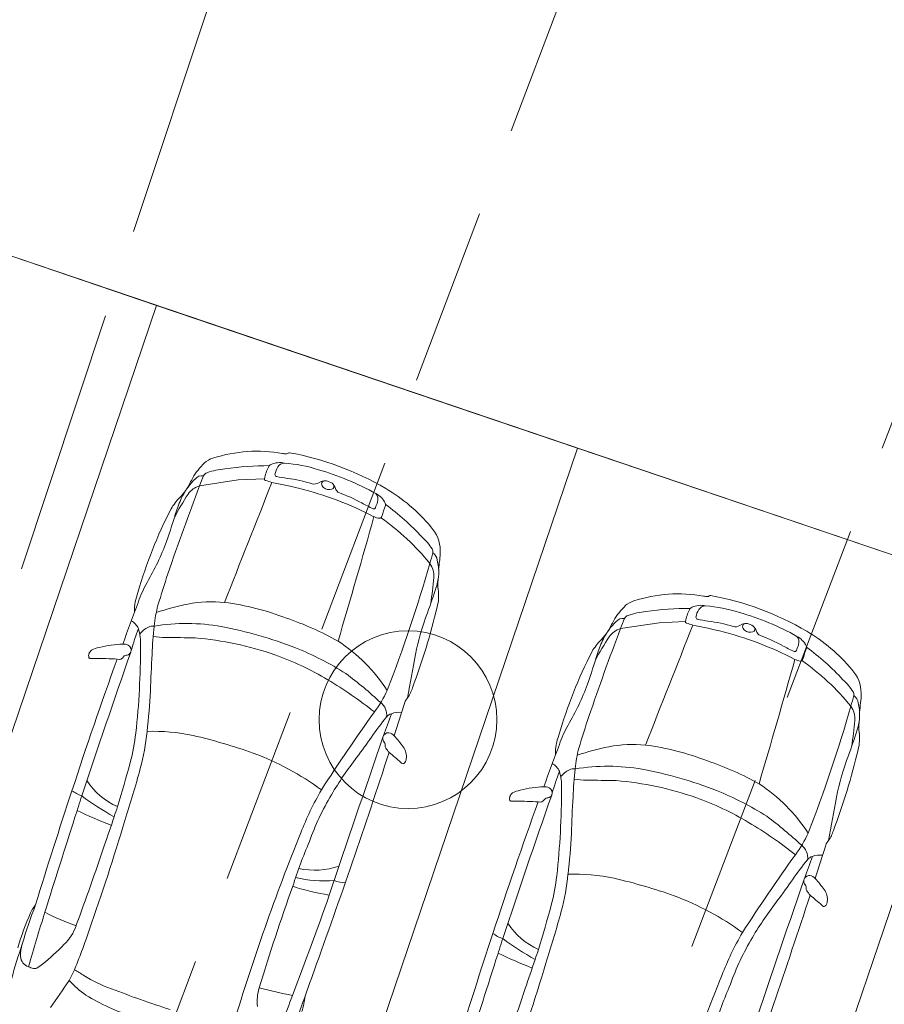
# Model space of a CAD drawing. Header units: metres. Extents: x 6541766 to 6542178, y 5894743 to 5895314.
# Tile 62 of 77: x 6541967.37 to 6541972.23, y 5895249.75 to 5895255.29. Entities that reach past the tile are written whole.
import ezdxf

# ---------------------------------------------------------------- set-up
doc = ezdxf.new("R2010")
doc.units = ezdxf.units.M
doc.linetypes.add('1.0_0.5', pattern=[1.5, 1, -0.5])
doc.linetypes.add('1.5_0.5', pattern=[2, 1.5, -0.5])
doc.layers.add('A-PZT', color=4, linetype='Continuous', lineweight=9)
doc.layers.add('IE - podklad', color=8, linetype='Continuous', lineweight=9)
doc.layers.add('jezdnia', color=7, linetype='Continuous')
doc.layers.add('zadrzewienie  zakrzewienie', color=7, linetype='Continuous')

# ---------------------------------------------------------------- blocks, each defined once
blk = doc.blocks.new('blok - podklad szary rfqfqw')
at = {"color": 8, "linetype": 'ByBlock', "lineweight": 9}
for p, q in [((6541968.6001, 5895252.7046), (6541968.748, 5895252.712)), ((6541968.384, 5895252.6715), (6541968.6001, 5895252.7046)), ((6541970.7515, 5895251.8686), (6541970.9676, 5895251.9017)), ((6541970.9676, 5895251.9017), (6541971.1155, 5895251.909))]:
    blk.add_line(p, q, dxfattribs=at)
at = {"color": 8, "linetype": 'Continuous', "lineweight": 9}
blk.add_circle((6541969.556, 5895251.356), 0.5, dxfattribs=at)
at = {"color": 8, "linetype": 'ByBlock', "lineweight": 9}
for centre, radius, start, end in [((6541968.4938, 5895252.7083), 0.1242, 106.3103, 132.0834), ((6541968.7071, 5895252.0607), 0.806, 79.8058, 107.9343), ((6541968.883, 5895253.037), 0.1859, 259.705, 266.6901), ((6541968.871, 5895252.8657), 0.0144, 274.9766, 317.7461), ((6541968.8872, 5895252.8498), 0.00831, 80.0944, 131.6439), ((6541968.5949, 5895251.2389), 1.6455, 59.4839, 79.7164), ((6541968.7051, 5895252.5038), 0.4182, 134.7877, 149.3689), ((6541968.561, 5895252.3533), 0.4151, 94.756, 109.0121), ((6541968.7635, 5895251.2448), 1.5405, 89.507, 98.8484), ((6541969.006, 5895252.6573), 0.2638, 152.9041, 168.04), ((6541968.8013, 5895252.762), 0.0338, 117.7485, 152.7719), ((6541968.8354, 5895252.6786), 0.1238, 77.9747, 113.7444), ((6541968.9189, 5895252.7185), 0.1125, 147.9171, 171.2703), ((6541968.8604, 5895252.7572), 0.0425, 88.9958, 150.1846), ((6541968.7957, 5895251.9536), 0.8487, 72.4169, 85.5758), ((6541968.6361, 5895252.4291), 0.3954, 134.7168, 152.0167), ((6541967.1639, 5895253.3164), 1.3248, 330.1157, 333.0891), ((6541968.3986, 5895252.6766), 0.0527, 81.86, 140.5345), ((6541968.7026, 5895252.5811), 0.3313, 153.5248, 164.1484), ((6541968.4387, 5895252.711), 0.0372, 110.4707, 151.415), ((6541968.7567, 5895252.7109), 0.0088, 172.767, 254.0196), ((6541968.8184, 5895252.7346), 0.0108, 174.4974, 263.7244), ((6541969.014, 5895253.7003), 0.9961, 258.6069, 262.089), ((6541968.792, 5895251.9944), 0.7243, 71.8978, 83.2716), ((6541968.6231, 5895251.2773), 1.546, 60.8798, 73.8908), ((6541981.0651, 5895247.8187), 13.578, 159.05907, 161.27545), ((6541968.0227, 5895252.8488), 0.348, 315.7363, 326.4254), ((6541968.4161, 5895252.5578), 0.1182, 105.7646, 145.2232), ((6542307.183, 5895118.708), 363.952, 158.399375, 158.513649), ((6541968.903, 5895253.1227), 0.4458, 250.5218, 255.3812), ((6541967.2851, 5895245.4393), 7.4067, 77.08414, 78.27314), ((6541968.4618, 5895250.7515), 1.9662, 62.673, 75.9051), ((6541969.0283, 5895252.7249), 0.0435, 255.0417, 305.5577), ((6541969.0884, 5895252.6367), 0.0632, 67.5345, 123.4072), ((6541969.0888, 5895252.6801), 0.02, 100.2879, 174.0191), ((6541969.1003, 5895252.6875), 0.0319, 189.5608, 232.019), ((6541969.1125, 5895252.7026), 0.0514, 231.6454, 287.7794), ((6541969.0987, 5895252.6492), 0.048, 27.5279, 73.1634), ((6541969.1232, 5895252.6694), 0.0164, 287.7624, 27.7535), ((6541968.9906, 5895252.5879), 0.1722, 21.6957, 28.9713), ((6541968.9464, 5895251.8276), 0.9599, 39.74, 59.7198), ((6541968.5716, 5895252.3247), 0.411, 136.8307, 147.9741), ((6541969.7609, 5895251.6974), 1.7146, 147.2412, 152.3476), ((6541969.0455, 5895252.2656), 0.8349, 155.2904, 161.4417), ((6541969.1793, 5895252.6613), 0.0303, 198.6057, 245.0404), ((6541968.851, 5895251.7657), 0.9237, 61.2493, 70.0283), ((6541969.3202, 5895252.5221), 0.1194, 25.8657, 62.3963), ((6541969.3393, 5895252.5973), 0.0473, 340.9299, 40.1633), ((6541970.5793, 5895251.3372), 2.6466, 152.9043, 163.8747), ((6541969.6583, 5895253.2224), 0.7418, 240.7002, 246.2738), ((6541969.3635, 5895252.5521), 0.00955, 247.917, 337.5626), ((6541969.2059, 5895252.6259), 0.1835, 335.0381, 346.1035), ((6541975.0339, 5895250.6554), 5.9201, 161.21938, 161.84487), ((6541969.4135, 5895252.5661), 0.0162, 342.949, 29.6009), ((6541968.5951, 5895251.4274), 1.4123, 42.6073, 53.775), ((6541963.7448, 5895253.9077), 4.7145, 340.81, 343.0265), ((6541911.4977, 5895268.8106), 60.1219, 343.56261, 344.257182), ((6541969.4028, 5895252.5699), 0.0812, 241.7979, 263.9946), ((6541969.3954, 5895252.5024), 0.0134, 265.402, 349.939), ((6541968.6156, 5895251.3723), 1.369, 39.0367, 54.8627), ((6541969.5368, 5895252.3062), 0.2001, 0.4764, 42.4249), ((6541969.4331, 5895252.1556), 0.3042, 31.9792, 48.5255), ((6541966.8243, 5895252.8671), 1.4644, 329.7245, 339.6581), ((6541965.2848, 5895253.4598), 4.5618, 344.4194, 345.1986), ((6541969.6692, 5895252.3011), 0.0269, 345.4613, 35.4112), ((6541969.664, 5895252.2473), 0.0565, 6.5654, 56.4162), ((6541969.3475, 5895252.3013), 0.3895, 352.9061, 0.9663), ((6541961.6849, 5895254.53), 8.3171, 338.78882, 343.97899), ((6541969.5719, 5895252.1614), 0.1297, 356.9947, 34.3505), ((6541969.4521, 5895252.1865), 0.2764, 342.1756, 14.0908), ((6541970.2091, 5895252.1713), 0.4822, 170.2135, 176.3126), ((6541973.5135, 5895250.4015), 5.597, 161.4995, 163.4094), ((6541968.6686, 5895251.8014), 0.6657, 150.5441, 160.8639), ((6541966.2847, 5895253.2128), 3.6058, 339.6223, 342.0573), ((6541965.8177, 5895252.5524), 3.9041, 352.0047, 354.1522), ((6541969.9888, 5895252.1166), 0.2652, 174.4329, 186.0042), ((6541968.3071, 5895251.9686), 0.2895, 159.0107, 181.2399), ((6541969.497, 5895252.0527), 0.2309, 344.2599, 9.0144), ((6541971.0746, 5895251.2578), 0.806, 79.8058, 107.9343), ((6541971.2505, 5895252.234), 0.1859, 259.705, 266.6901), ((6541971.2385, 5895252.0628), 0.0144, 274.9766, 317.7461), ((6541971.2547, 5895252.0469), 0.00831, 80.0944, 131.6439), ((6541970.9624, 5895250.436), 1.6455, 59.4839, 79.7164), ((6541973.627, 5895249.8409), 5.9971, 158.6971, 161.12013), ((6541968.8497, 5895251.8119), 0.7249, 164.9893, 174.4274), ((6541968.6695, 5895250.3218), 1.7212, 101.7792, 107.9165), ((6541968.4547, 5895251.2764), 0.743, 84.6537, 100.5897), ((6541968.3231, 5895250.4974), 1.5319, 68.977, 82.4703), ((6541966.0376, 5895252.8626), 3.7836, 339.4641, 346.6666), ((6541971.0727, 5895251.7008), 0.4182, 134.7877, 149.3689), ((6541970.8613, 5895251.9054), 0.1242, 106.3103, 132.0834), ((6541971.1689, 5895251.959), 0.0338, 117.7485, 152.7719), ((6541971.2029, 5895251.8757), 0.1238, 77.9747, 113.7444), ((6541971.228, 5895251.9542), 0.0425, 88.9958, 150.1846), ((6541971.1633, 5895251.1506), 0.8487, 72.4169, 85.5758), ((6541971.0011, 5895251.4463), 1.4306, 159.0783, 168.8723), ((6541970.8063, 5895251.908), 0.0372, 110.4707, 151.415), ((6541970.9285, 5895251.5504), 0.4151, 94.756, 109.0121), ((6541971.131, 5895250.4418), 1.5405, 89.507, 98.8484), ((6541971.3736, 5895251.8544), 0.2638, 152.9041, 168.04), ((6541971.2864, 5895251.9156), 0.1125, 147.9171, 171.2703), ((6541970.9907, 5895250.4743), 1.546, 60.8798, 73.8908), ((6541967.9563, 5895251.8316), 0.0912, 24.1604, 62.1018), ((6541968.1222, 5895251.8107), 0.0718, 85.2264, 111.4836), ((6541970.5873, 5895251.6237), 2.4727, 173.9979, 177.6838), ((6541968.3122, 5895250.7529), 1.1442, 80.2642, 99.2527), ((6541968.0372, 5895249.464), 2.4617, 68.8879, 79.0297), ((6541968.3072, 5895250.2719), 1.7494, 60.7333, 71.1387), ((6541971.0037, 5895251.6262), 0.3954, 134.7168, 152.0167), ((6541969.5315, 5895252.5135), 1.3248, 330.1157, 333.0891), ((6541970.7662, 5895251.8736), 0.0527, 81.86, 140.5345), ((6541971.0702, 5895251.7781), 0.3313, 153.5248, 164.1484), ((6542309.5506, 5895117.905), 363.952, 158.399375, 158.513649), ((6541971.1243, 5895251.9079), 0.0088, 172.767, 254.0196), ((6541971.2705, 5895252.3197), 0.4458, 250.5218, 255.3812), ((6541969.6526, 5895244.6363), 7.4067, 77.08414, 78.27314), ((6541971.186, 5895251.9316), 0.0108, 174.4974, 263.7244), ((6541971.3816, 5895252.8974), 0.9961, 258.6069, 262.089), ((6541971.1596, 5895251.1914), 0.7243, 71.8978, 83.2716), ((6541971.3959, 5895251.9219), 0.0435, 255.0417, 305.5577), ((6541971.456, 5895251.8338), 0.0632, 67.5345, 123.4072), ((6541971.4563, 5895251.8772), 0.02, 100.2879, 174.0191), ((6541971.4679, 5895251.8845), 0.0319, 189.5608, 232.019), ((6541971.4662, 5895251.8462), 0.048, 27.5279, 73.1634), ((6541969.6999, 5895251.2586), 1.769, 159.8141, 164.0321), ((6541967.7523, 5895251.7843), 0.2995, 357.7466, 16.4266), ((6541968.1486, 5895251.7655), 0.1237, 115.1851, 145.0442), ((6541968.189, 5895252.213), 0.394, 260.3376, 270.4403), ((6541983.4326, 5895247.0157), 13.578, 159.05907, 161.27545), ((6541970.3902, 5895252.0458), 0.348, 315.7363, 326.4254), ((6541970.7836, 5895251.7548), 0.1182, 105.7646, 145.2232), ((6541970.8293, 5895249.9485), 1.9662, 62.673, 75.9051), ((6541971.4801, 5895251.8997), 0.0514, 231.6454, 287.7794), ((6541971.4907, 5895251.8664), 0.0164, 287.7624, 27.7535), ((6541971.3581, 5895251.785), 0.1722, 21.6957, 28.9713), ((6541971.5468, 5895251.8583), 0.0303, 198.6057, 245.0404), ((6541971.2186, 5895250.9627), 0.9237, 61.2493, 70.0283), ((6541971.6877, 5895251.7191), 0.1194, 25.8657, 62.3963), ((6541971.7068, 5895251.7944), 0.0473, 340.9299, 40.1633), ((6541971.314, 5895251.0246), 0.9599, 39.74, 59.7198), ((6541967.9317, 5895251.3669), 0.4108, 96.3225, 106.044), ((6541967.9749, 5895251.1851), 0.5968, 92.1437, 98.5219), ((6541967.9555, 5895251.7104), 0.0711, 67.4812, 92.3639), ((6541967.9681, 5895251.7485), 0.0312, 334.5323, 62.1009), ((6541963.6737, 5895251.7618), 4.3778, 353.6907, 0.14), ((6541968.0279, 5895237.028), 14.7919, 88.71758, 89.36434), ((6541968.2128, 5895250.0269), 1.7952, 70.6666, 85.332), ((6541968.6565, 5895251.018), 0.9297, 32.7369, 57.0337), ((6541970.9392, 5895251.5218), 0.411, 136.8307, 147.9741), ((6541972.1284, 5895250.8945), 1.7146, 147.2412, 152.3476), ((6541971.413, 5895251.4627), 0.8349, 155.2904, 161.4417), ((6541972.0259, 5895252.4194), 0.7418, 240.7002, 246.2738), ((6541971.5735, 5895251.823), 0.1835, 335.0381, 346.1035), ((6541971.781, 5895251.7632), 0.0162, 342.949, 29.6009), ((6542021.6851, 5895232.9867), 56.8682, 160.75051, 161.61062), ((6541967.8023, 5895251.7148), 0.0425, 162.466, 191.7098), ((6541967.7992, 5895251.7148), 0.0396, 125.4297, 161.152), ((6541967.8369, 5895251.6413), 0.1219, 98.8308, 119.8154), ((6541967.9768, 5895251.691), 0.0286, 89.6013, 136.7781), ((6541967.9709, 5895251.7471), 0.0281, 282.5553, 334.8272), ((6541973.6175, 5895251.3832), 5.5114, 176.4583, 178.6078), ((6541968.2616, 5895250.1826), 1.6322, 58.9218, 70.4707), ((6541968.2409, 5895250.0821), 1.812, 57.8007, 67.8557), ((6541985.612, 5895248.6981), 16.2977, 169.30565, 170.17468), ((6541972.9469, 5895250.5342), 2.6466, 152.9043, 163.8747), ((6541966.1124, 5895253.1047), 4.7145, 340.81, 343.0265), ((6541971.731, 5895251.7492), 0.00955, 247.917, 337.5626), ((6541977.4014, 5895249.8525), 5.9201, 161.21938, 161.84487), ((6541970.9626, 5895250.6245), 1.4123, 42.6073, 53.775), ((6541990.5657, 5895243.4975), 24.0839, 160.09607, 161.95802), ((6541967.7665, 5895251.7063), 0.00586, 181.655, 275.7889), ((6541967.8072, 5895253.043), 1.3431, 268.2875, 269.5614), ((6541967.8151, 5895250.0398), 1.6602, 86.3617, 90.6272), ((6541967.9295, 5895251.7257), 0.0304, 252.6688, 330.2332), ((6541913.8652, 5895268.0076), 60.1219, 343.56261, 344.257182), ((6541971.7703, 5895251.7669), 0.0812, 241.7979, 263.9946), ((6541971.7629, 5895251.6995), 0.0134, 265.402, 349.939), ((6541970.9832, 5895250.5694), 1.369, 39.0367, 54.8627), ((6541967.7024, 5895249.6083), 2.5081, 47.3253, 53.1533), ((6541971.9043, 5895251.5033), 0.2001, 0.4764, 42.4249), ((6541967.8967, 5895249.5453), 2.3664, 51.5831, 59.3211), ((6541969.1918, 5895252.0641), 1.4644, 329.7245, 339.6581), ((6541971.8006, 5895251.3526), 0.3042, 31.9792, 48.5255), ((6541963.7854, 5895251.7773), 4.3302, 353.5381, 356.5543), ((6541968.8234, 5895251.801), 0.6759, 323.5499, 335.509), ((6541969.3792, 5895251.599), 0.2115, 325.4927, 342.4836), ((6541967.6524, 5895252.6568), 4.5618, 344.4194, 345.1986), ((6541972.0368, 5895251.4982), 0.0269, 345.4613, 35.4112), ((6541972.0315, 5895251.4444), 0.0565, 6.5654, 56.4162), ((6541971.715, 5895251.4984), 0.3895, 352.9061, 0.9663), ((6541969.3468, 5895251.3822), 0.0895, 352.9151, 51.5451), ((6541461.5003, 5895412.317), 532.8968, 342.409089, 342.430217), ((6541969.6295, 5895251.4149), 0.0996, 139.7977, 157.5128), ((6541971.8196, 5895251.3836), 0.2764, 342.1756, 14.0908), ((6541972.5767, 5895251.3683), 0.4822, 170.2135, 176.3126), ((6541976.6916, 5895246.0976), 9.042, 144.1012, 147.46043), ((6541965.9967, 5895252.5722), 3.6618, 339.1008, 341.1582), ((6541969.4774, 5895251.3393), 0.0526, 106.7316, 142.6906), ((6541969.5019, 5895251.2961), 0.1015, 80.0491, 112.9336), ((6541964.0524, 5895253.727), 8.3171, 338.78882, 343.97899), ((6541971.9395, 5895251.3584), 0.1297, 356.9947, 34.3505), ((6541970.5113, 5895250.4695), 1.4036, 140.0279, 145.8158), ((6541971.0361, 5895250.9984), 0.6657, 150.5441, 160.8639), ((6541975.8811, 5895249.5985), 5.597, 161.4995, 163.4094), ((6541968.1852, 5895251.7494), 3.9041, 352.0047, 354.1522), ((6541972.3564, 5895251.3137), 0.2652, 174.4329, 186.0042), ((6541966.7662, 5895251.43), 1.2676, 345.6067, 353.2359), ((6541966.8769, 5895251.4008), 1.2162, 344.7588, 354.7737), ((6541968.1262, 5895250.244), 1.0467, 77.7935, 92.0847), ((6541969.4416, 5895251.2514), 0.028, 120.7743, 215.9227), ((6541969.445, 5895251.2563), 0.0261, 81.7607, 132.7462), ((6541969.4367, 5895251.2263), 0.0571, 43.537, 77.815), ((6541970.6746, 5895251.1656), 0.2895, 159.0107, 181.2399), ((6541968.6522, 5895252.4098), 3.6058, 339.6223, 342.0573), ((6541971.8645, 5895251.2497), 0.2309, 344.2599, 9.0144), ((6541967.6563, 5895248.2818), 3.0642, 70.3839, 76.9638), ((6542234.9015, 5895160.7512), 280.4904, 161.175516, 161.367053), ((6541966.8196, 5895252.9953), 3.0695, 322.9218, 325.5304), ((6541969.3392, 5895251.1762), 0.099, 28.943, 36.4132), ((6541969.4054, 5895251.2152), 0.0223, 349.2167, 23.7181), ((6541968.9024, 5895250.7472), 0.7747, 36.0142, 42.0031), ((6541975.9946, 5895249.0379), 5.9971, 158.6971, 161.12013), ((6541970.8222, 5895250.4734), 0.743, 84.6537, 100.5897), ((6541970.6907, 5895249.6945), 1.5319, 68.977, 82.4703), ((6541968.1354, 5895249.6889), 1.5781, 53.7255, 69.6177), ((6541929.8714, 5895264.0768), 41.629, 340.15378, 341.94072), ((6541969.4498, 5895251.2081), 0.0227, 172.6031, 211.8602), ((6541968.8651, 5895250.7344), 0.73, 36.807, 39.231), ((6541968.1668, 5895249.6059), 2.0243, 48.2248, 50.6751), ((6541969.4555, 5895251.1483), 0.0916, 352.2606, 36.5456), ((6541971.2172, 5895251.0089), 0.7249, 164.9893, 174.4274), ((6541971.037, 5895249.5188), 1.7212, 101.7792, 107.9165), ((6541968.4052, 5895252.0597), 3.7836, 339.4641, 346.6666), ((6541955.7149, 5895254.5314), 12.7457, 343.29118, 344.45156), ((6541970.9677, 5895249.8345), 2.1457, 142.3646, 149.1891), ((6541969.547, 5895251.1507), 0.0473, 228.0349, 242.631), ((6541969.5285, 5895251.1138), 0.00607, 238.2622, 307.2572), ((6541969.5082, 5895251.1387), 0.0381, 308.8881, 355.8593), ((6541970.3239, 5895251.0287), 0.0912, 24.1604, 62.1018), ((6541970.6747, 5895249.469), 1.7494, 60.7333, 71.1387), ((6541973.3687, 5895250.6434), 1.4306, 159.0783, 168.8723), ((6541961.094, 5895252.9938), 7.2146, 342.2099, 344.62581), ((6541972.0674, 5895250.4556), 1.769, 159.8141, 164.0321), ((6541970.1198, 5895250.9813), 0.2995, 357.7466, 16.4266), ((6541970.5162, 5895250.9626), 0.1237, 115.1851, 145.0442), ((6541970.4898, 5895251.0078), 0.0718, 85.2264, 111.4836), ((6541972.9549, 5895250.8207), 2.4727, 173.9979, 177.6838), ((6541970.6797, 5895249.9499), 1.1442, 80.2642, 99.2527), ((6541970.4048, 5895248.661), 2.4617, 68.8879, 79.0297), ((6541968.0825, 5895251.2303), 0.3971, 213.0792, 246.2195), ((6541970.5565, 5895251.41), 0.394, 260.3376, 270.4403), ((6541970.3954, 5895236.225), 14.7919, 88.71758, 89.36434), ((6541970.5804, 5895249.2239), 1.7952, 70.6666, 85.332), ((6541971.0241, 5895250.2151), 0.9297, 32.7369, 57.0337), ((6541998.8194, 5895240.6536), 32.8129, 161.69992, 162.87689), ((6541967.794, 5895251.1289), 0.2146, 233.3895, 250.0881), ((6541970.5804, 5895250.0851), 1.7468, 149.9027, 158.6782), ((6541970.1667, 5895250.9119), 0.0396, 125.4297, 161.152), ((6541970.2044, 5895250.8383), 0.1219, 98.8308, 119.8154), ((6541970.2993, 5895250.564), 0.4108, 96.3225, 106.044), ((6541970.3424, 5895250.3821), 0.5968, 92.1437, 98.5219), ((6541970.3231, 5895250.9075), 0.0711, 67.4812, 92.3639), ((6541970.3357, 5895250.9456), 0.0312, 334.5323, 62.1009), ((6541966.0413, 5895250.9589), 4.3778, 353.6907, 0.14), ((6541970.6085, 5895249.2791), 1.812, 57.8007, 67.8557), ((6541963.1048, 5895252.3217), 4.8222, 341.6942, 343.189), ((6541968.7232, 5895252.2855), 1.6882, 233.5787, 240.9385), ((6541970.4272, 5895250.1617), 1.5138, 149.3482, 160.3725), ((6541992.9332, 5895242.6945), 24.0839, 160.09607, 161.95802), ((6542024.0527, 5895232.1837), 56.8682, 160.75051, 161.61062), ((6541970.1698, 5895250.9118), 0.0425, 162.466, 191.7098), ((6541970.134, 5895250.9034), 0.00586, 181.655, 275.7889), ((6541970.1748, 5895252.24), 1.3431, 268.2875, 269.5614), ((6541970.1827, 5895249.2369), 1.6602, 86.3617, 90.6272), ((6541970.2971, 5895250.9228), 0.0304, 252.6688, 330.2332), ((6541970.3443, 5895250.8881), 0.0286, 89.6013, 136.7781), ((6541970.3384, 5895250.9441), 0.0281, 282.5553, 334.8272), ((6541975.9851, 5895250.5802), 5.5114, 176.4583, 178.6078), ((6541970.6291, 5895249.3797), 1.6322, 58.9218, 70.4707), ((6541987.9796, 5895247.8951), 16.2977, 169.30565, 170.17468), ((6541968.7413, 5895252.9735), 2.371, 243.8286, 248.8787), ((6541980.1348, 5895246.7309), 12.8938, 161.28986, 161.55739), ((6542044.9398, 5895226.0301), 81.1328, 162.218438, 162.614439), ((6541956.1681, 5895254.3004), 12.3068, 340.40152, 343.42465), ((6541946.9602, 5895257.8875), 22.1066, 340.87803, 341.3275), ((6541970.2642, 5895248.7423), 2.3664, 51.5831, 59.3211), ((6541970.07, 5895248.8054), 2.5081, 47.3253, 53.1533), ((6541980.4765, 5895246.0622), 12.4292, 157.99016, 163.24734), ((6541971.191, 5895250.998), 0.6759, 323.5499, 335.509), ((6541971.7467, 5895250.796), 0.2115, 325.4927, 342.4836), ((6541971.4964, 5895249.5988), 2.7154, 156.7614, 162.4212), ((6541966.153, 5895250.9744), 4.3302, 353.5381, 356.5543), ((6541971.997, 5895250.6119), 0.0996, 139.7977, 157.5128), ((6541955.8174, 5895254.638), 12.6747, 339.48969, 341.64097), ((6541971.7143, 5895250.5792), 0.0895, 352.9151, 51.5451), ((6541463.8678, 5895411.5141), 532.8968, 342.409089, 342.430217), ((6541979.0592, 5895245.2946), 9.042, 144.1012, 147.46043), ((6541972.8788, 5895249.6665), 1.4036, 140.0279, 145.8158), ((6541968.3643, 5895251.7692), 3.6618, 339.1008, 341.1582), ((6541971.845, 5895250.5363), 0.0526, 106.7316, 142.6906), ((6541971.8694, 5895250.4931), 0.1015, 80.0491, 112.9336), ((6541969.0303, 5895250.9334), 0.4241, 257.9276, 288.9754), ((6541969.0868, 5895251.1873), 0.7379, 257.2361, 274.2009), ((6541969.2151, 5895250.6591), 0.2206, 250.3415, 266.8843), ((6541969.1338, 5895250.6271), 1.2676, 345.6067, 353.2359), ((6541969.2444, 5895250.5978), 1.2162, 344.7588, 354.7737), ((6541970.4937, 5895249.441), 1.0467, 77.7935, 92.0847), ((6541970.0238, 5895247.4788), 3.0642, 70.3839, 76.9638), ((6542237.269, 5895159.9482), 280.4904, 161.175516, 161.367053), ((6541969.1872, 5895252.1923), 3.0695, 322.9218, 325.5304), ((6541971.8091, 5895250.4485), 0.028, 120.7743, 215.9227), ((6541971.8125, 5895250.4533), 0.0261, 81.7607, 132.7462), ((6541971.8042, 5895250.4233), 0.0571, 43.537, 77.815), ((6541971.2699, 5895249.9443), 0.7747, 36.0142, 42.0031), ((6541981.2272, 5895246.0207), 13.081, 160.35273, 162.99089), ((6541969.3163, 5895251.6537), 1.3006, 251.6947, 261.0106), ((6541971.7068, 5895250.3733), 0.099, 28.943, 36.4132), ((6541971.773, 5895250.4122), 0.0223, 349.2167, 23.7181), ((6541971.8174, 5895250.4051), 0.0227, 172.6031, 211.8602), ((6541971.2326, 5895249.9315), 0.73, 36.807, 39.231), ((6541971.823, 5895250.3453), 0.0916, 352.2606, 36.5456), ((6541949.9154, 5895257.106), 20.3455, 338.96917, 340.66273), ((6541970.5029, 5895248.8859), 1.5781, 53.7255, 69.6177), ((6541932.2389, 5895263.2739), 41.629, 340.15378, 341.94072), ((6541973.3352, 5895249.0315), 2.1457, 142.3646, 149.1891), ((6541970.5343, 5895248.8029), 2.0243, 48.2248, 50.6751), ((6541971.8757, 5895250.3357), 0.0381, 308.8881, 355.8593), ((6541970.7721, 5895249.0702), 3.5372, 159.4042, 163.1847), ((6541979.2441, 5895246.582), 12.2974, 162.53554, 164.02741), ((6541967.6201, 5895250.1844), 0.2056, 140.7257, 155.5293), ((6541968.0434, 5895251.2603), 1.1208, 241.7882, 251.5495), ((6541958.0824, 5895253.7285), 12.7457, 343.29118, 344.45156), ((6541963.4615, 5895252.1908), 7.2146, 342.2099, 344.62581), ((6541971.9146, 5895250.3478), 0.0473, 228.0349, 242.631), ((6541971.896, 5895250.3109), 0.00607, 238.2622, 307.2572), ((6541969.1024, 5895249.5471), 1.819, 156.5984, 163.1837), ((6541967.4591, 5895250.2683), 0.2404, 312.3168, 342.7589), ((6541965.8517, 5895250.7677), 2.0009, 338.5147, 342.6907), ((6541970.45, 5895250.4274), 0.3971, 213.0792, 246.2195), ((6542001.1869, 5895239.8506), 32.8129, 161.69992, 162.87689), ((6541970.1616, 5895250.3259), 0.2146, 233.3895, 250.0881), ((6541965.4723, 5895251.5188), 4.8222, 341.6942, 343.189), ((6541971.0908, 5895251.4826), 1.6882, 233.5787, 240.9385), ((6541972.9479, 5895249.2822), 1.7468, 149.9027, 158.6782), ((6541972.7947, 5895249.3587), 1.5138, 149.3482, 160.3725), ((6541971.5321, 5895248.7095), 4.3708, 161.5402, 166.9449), ((6541967.6185, 5895250.0251), 0.2422, 163.6092, 180.3183), ((6541966.6035, 5895251.089), 1.4255, 309.0189, 315.5366), ((6541982.5024, 5895245.9279), 12.8938, 161.28986, 161.55739), ((6541967.4442, 5895250.0303), 0.0683, 185.4451, 250.4988), ((6541975.1883, 5895247.1153), 8.0247, 158.6654, 159.32583), ((6542047.3074, 5895225.2271), 81.1328, 162.218438, 162.614439), ((6541971.1088, 5895252.1706), 2.371, 243.8286, 248.8787), ((6541949.3278, 5895257.0845), 22.1066, 340.87803, 341.3275), ((6541967.4696, 5895250.0649), 0.1101, 244.0523, 259.5567), ((6541967.4563, 5895249.9813), 0.0255, 254.889, 296.0443), ((6541967.3251, 5895250.2002), 0.2807, 300.4883, 308.8023), ((6541967.1473, 5895250.1855), 0.5834, 329.4877, 336.0301), ((6541967.4052, 5895249.4369), 0.5809, 55.6901, 61.7242), ((6539964.5826, 5895962.0804), 2127.1906, 340.4308561, 340.4409631), ((6541958.5357, 5895253.4974), 12.3068, 340.40152, 343.42465), ((6541965.0379, 5895251.5766), 3.1096, 323.7162, 327.1378), ((6541968.0548, 5895250.2589), 0.5482, 222.3984, 235.5549), ((6541968.1506, 5895250.5899), 0.7924, 238.1657, 250.6541), ((6541982.844, 5895245.2593), 12.4292, 157.99016, 163.24734), ((6541969.8929, 5895254.9647), 5.5008, 248.6268, 252.2742), ((6541968.9955, 5895249.7684), 0.288, 164.1174, 185.311), ((6541969.5434, 5895253.0422), 3.2998, 255.5223, 258.8556), ((6541958.185, 5895253.835), 12.6747, 339.48969, 341.64097), ((6541973.864, 5895248.7959), 2.7154, 156.7614, 162.4212), ((6541968.4171, 5895250.9067), 1.2892, 238.5622, 251.4013), ((6542010.0952, 5895234.9064), 43.8011, 160.11503, 160.53709), ((6541968.6006, 5895249.835), 0.3781, 341.2564, 354.8754)]:
    blk.add_arc(centre, radius, start, end, dxfattribs=at)
at = {"layer": 'A-PZT', "color": 8, "lineweight": 9}
for p, q in [((6541974.1642, 5895251.6444), (6541963.3347, 5895255.3172)), ((6541968.1419, 5895253.6869), (6541965.7744, 5895254.4898)), ((6541966.536, 5895248.9518), (6541968.1419, 5895253.6869)), ((6541968.1419, 5895253.6869), (6541966.536, 5895248.9518)), ((6541970.5095, 5895252.8839), (6541968.1419, 5895253.6869)), ((6541968.9035, 5895248.1488), (6541970.5095, 5895252.8839)), ((6541970.5095, 5895252.8839), (6541968.9035, 5895248.1488)), ((6541972.877, 5895252.0809), (6541970.5095, 5895252.8839)), ((6541972.877, 5895252.0809), (6541969.6652, 5895242.6108)), ((6541971.2711, 5895247.3458), (6541972.877, 5895252.0809))]:
    blk.add_line(p, q, dxfattribs=at)
at = {"layer": 'jezdnia', "color": 8, "linetype": '1.5_0.5', "lineweight": 9}
blk.add_line((6541965.49, 5895246.51), (6541971.47, 5895264.51), dxfattribs=at)
at = {"layer": 'zadrzewienie  zakrzewienie', "color": 8, "linetype": '1.0_0.5', "lineweight": 9}
for p, q in [((6541956.29, 5895218.21), (6541980.66, 5895282.38)), ((6541983.29, 5895281.84), (6541958.91, 5895218.05)), ((6541983.29, 5895281.84), (6541958.91, 5895218.05))]:
    blk.add_line(p, q, dxfattribs=at)

msp = doc.modelspace()

# ---------------------------------------------------------------- block references
at = {"layer": 'IE - podklad'}
msp.add_blockref('blok - podklad szary rfqfqw', (0, 0), dxfattribs=at)

doc.saveas('drawing.dxf')
